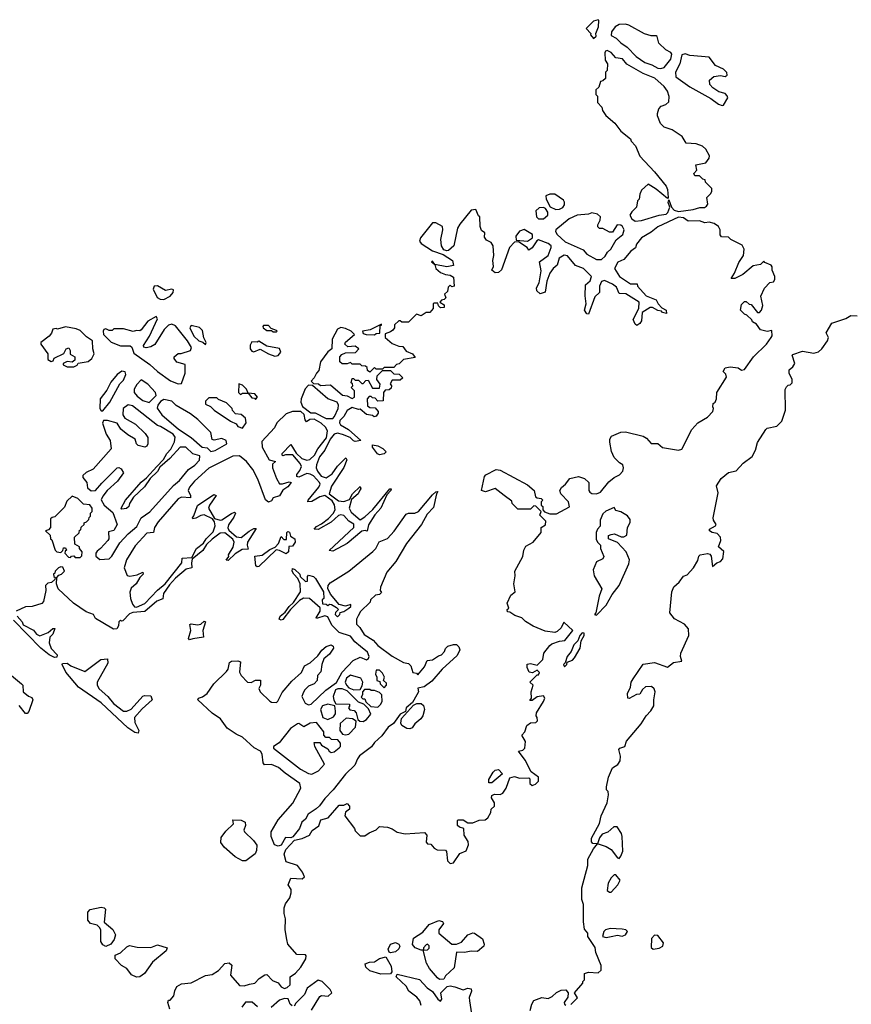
# Model space of a CAD drawing. Extents: x 2293830 to 2387798, y 66850 to 233222.
# Tile 158 of 192: x 2354179 to 2359349, y 191003 to 197120. Entities that reach past the tile are written whole.
import ezdxf

# ---------------------------------------------------------------- set-up
doc = ezdxf.new("R2010")
doc.units = 0

msp = doc.modelspace()

# ---------------------------------------------------------------- linework, layer by layer
at = {"layer": '0CON05XD'}
for points in [[(2357745, 197002.5), (2357761.7, 197018.3), (2357760, 197035), (2357776.7, 197075), (2357780, 197115), (2357775, 197120), (2357745, 197110), (2357700, 197065), (2357730, 197035), (2357727.5, 197025), (2357745, 197002.5)], [(2358165, 196816), (2358185, 196823.8), (2358226, 196875), (2358233.3, 196905), (2358226.4, 196916.4), (2358195, 196933.3), (2358152.5, 196975), (2358142.5, 197015), (2358135, 197020), (2358105, 197018.8), (2358062.7, 197032.7), (2357965, 197086.2), (2357945, 197091.2), (2357905, 197090), (2357881.2, 197075), (2357858.8, 197045), (2357855, 197022.5), (2357887.5, 197005), (2357915, 196976.7), (2357955, 196950), (2358011.2, 196891.2), (2358065, 196854.2), (2358109.1, 196839.1), (2358145, 196818.8), (2358165, 196816)], [(2358005, 195867.5), (2358045, 195873.3), (2358154, 195906), (2358198.3, 195911.7), (2358208.3, 195921.7), (2358220, 195955), (2358210, 195985), (2358215, 196000), (2358230, 195955), (2358246.7, 195936.7), (2358275, 195927.5), (2358365, 195941.2), (2358406.4, 195953.6), (2358436.4, 195953.6), (2358449.3, 195960.7), (2358457.5, 195975), (2358450, 196015), (2358475, 196040), (2358482.5, 196055), (2358481.7, 196071.7), (2358441.7, 196111.7), (2358440, 196125), (2358425, 196130), (2358405, 196150), (2358375, 196150), (2358370, 196165), (2358387.5, 196185), (2358381.7, 196218.3), (2358445, 196230), (2358465, 196260), (2358467.5, 196275), (2358443.3, 196315), (2358423.3, 196335), (2358385, 196348), (2358323, 196353), (2358297.5, 196395), (2358235, 196436.7), (2358185, 196452.5), (2358162.5, 196475), (2358143, 196523), (2358143, 196537), (2358153, 196567), (2358167, 196583), (2358196.1, 196593.9), (2358215, 196610), (2358217, 196643), (2358206.7, 196675), (2358186.2, 196705), (2358127.3, 196757.3), (2358055.7, 196785.7), (2357953, 196843), (2357926.1, 196876.1), (2357885, 196882.5), (2357855, 196916.2), (2357831.2, 196928.8), (2357820, 196925), (2357816.7, 196915), (2357818.3, 196868.3), (2357832.5, 196845), (2357830, 196805), (2357820, 196795), (2357820, 196755), (2357805, 196740), (2357790, 196735), (2357778.3, 196701.7), (2357760, 196685), (2357760, 196655), (2357770, 196645), (2357770, 196605), (2357797, 196577), (2357802.5, 196555), (2357822.5, 196525), (2357877.7, 196477.7), (2357915, 196426.7), (2357975, 196380), (2357980, 196365), (2358007, 196337), (2358035, 196272.5), (2358125.8, 196175.8), (2358197.5, 196085), (2358206.7, 196065), (2358210, 196015), (2358205, 196010), (2358135, 196067.5), (2358085, 196097.5), (2358045, 196060), (2358033, 196037), (2358030, 196005), (2358020, 195995), (2358012.5, 195955), (2357983.6, 195926.4), (2357972.5, 195905), (2357983.6, 195883.6), (2358005, 195867.5)], [(2358545, 196586.7), (2358555, 196590), (2358581.2, 196635), (2358577.7, 196647.7), (2358565, 196661.2), (2358525, 196672.5), (2358487, 196697), (2358468.3, 196718.3), (2358467.5, 196745), (2358493.6, 196766.4), (2358535, 196773.3), (2358565, 196766.2), (2358576, 196775), (2358575, 196792.5), (2358555, 196812.5), (2358505, 196836.2), (2358465, 196887.5), (2358345, 196896.7), (2358315, 196907.5), (2358295, 196902.5), (2358282.5, 196845), (2358256.7, 196795), (2358257.5, 196765), (2358345, 196703.3), (2358475, 196630), (2358522.5, 196595), (2358545, 196586.7)], [(2357511.7, 195941.7), (2357535, 195943.8), (2357555.9, 195954.1), (2357565, 195970), (2357566.4, 195986.4), (2357559.3, 195999.3), (2357505, 196036.7), (2357475, 196036.7), (2357450, 196025), (2357452.5, 196005), (2357477, 195957), (2357511.7, 195941.7)], [(2356351.7, 192068.3), (2356395, 192087.5), (2356415, 192107.5), (2356465, 192103.3), (2356493.6, 192093.6), (2356525, 192072.5), (2356575, 192063.3), (2356695, 192070), (2356710, 192055), (2356705, 192010), (2356715, 192000), (2356735, 191997.5), (2356755, 191972.5), (2356775, 191962.5), (2356825, 191960), (2356831.7, 191951.7), (2356837.5, 191895), (2356855, 191877.5), (2356875, 191882.5), (2356915, 191940), (2356955, 191957.5), (2356970, 191995), (2356967.5, 192015), (2356942.5, 192055), (2356940, 192095), (2356913, 192103), (2356900, 192115), (2356900, 192145), (2356905, 192150), (2356935, 192150), (2356965, 192130), (2356995, 192130), (2357035, 192147.5), (2357071.7, 192148.3), (2357089.3, 192160.7), (2357107.5, 192195), (2357110, 192215), (2357130, 192235), (2357130, 192255), (2357112.5, 192285), (2357115, 192300), (2357130.7, 192309.3), (2357165, 192306.7), (2357182.5, 192315), (2357203.3, 192345), (2357225, 192410), (2357255, 192417.5), (2357285, 192407.5), (2357345, 192410), (2357350, 192405), (2357350, 192375), (2357365, 192362.5), (2357385, 192370), (2357405, 192390), (2357403.3, 192415), (2357357.5, 192447.5), (2357320.5, 192520.5), (2357280, 192575), (2357307, 192583), (2357320, 192595), (2357322.5, 192635), (2357300, 192675), (2357320, 192695), (2357332.5, 192735), (2357355, 192752.5), (2357387, 192753), (2357397.5, 192765), (2357396.7, 192785), (2357390, 192795), (2357392.5, 192815), (2357436.2, 192885), (2357442.5, 192905), (2357435, 192920), (2357396.7, 192913.3), (2357365, 192890), (2357350, 192890), (2357360, 192905), (2357357.5, 192945), (2357370, 192985), (2357350, 193005), (2357395, 193050), (2357405, 193050), (2357410, 193065), (2357395, 193080), (2357367, 193063), (2357347, 193067), (2357333.3, 193095), (2357333, 193117), (2357355, 193120), (2357395, 193110), (2357430, 193145), (2357437.5, 193185), (2357475, 193233.3), (2357486.4, 193243.6), (2357535, 193260), (2357567, 193263), (2357617.5, 193325), (2357562.5, 193377.5), (2357545, 193342.5), (2357520.7, 193319.3), (2357505, 193313.8), (2357445, 193320.6), (2357371.5, 193351.5), (2357322.4, 193382.4), (2357301.2, 193405), (2357258, 193418), (2357225, 193440), (2357211.7, 193441.7), (2357210, 193455), (2357220, 193465), (2357210, 193495), (2357232.5, 193545), (2357260, 193565), (2357250, 193615), (2357260, 193665), (2357257.5, 193695), (2357307.5, 193785), (2357312.5, 193825), (2357325, 193850), (2357370, 193875), (2357420, 193935), (2357420, 193965), (2357448.3, 193981.7), (2357450, 194005), (2357411.7, 194041.7), (2357420, 194065), (2357388.3, 194098.3), (2357375, 194100), (2357355, 194080), (2357275, 194080), (2357240, 194115), (2357238.3, 194128.3), (2357190, 194165), (2357135, 194206.7), (2357075, 194187.5), (2357050, 194195), (2357068.3, 194281.7), (2357077, 194293), (2357140, 194325), (2357165, 194321.2), (2357335, 194231.2), (2357376.7, 194195), (2357385, 194156.2), (2357395, 194148.8), (2357420, 194145), (2357430, 194135), (2357420, 194125), (2357420, 194105), (2357430, 194095), (2357430, 194075), (2357441.7, 194061.7), (2357475, 194050), (2357515, 194050), (2357597, 194093), (2357591.2, 194125), (2357543.3, 194175), (2357536.7, 194195), (2357546.1, 194213.9), (2357572.5, 194235), (2357599.3, 194270.7), (2357652.5, 194282.5), (2357690.7, 194270.7), (2357717.5, 194245), (2357716.7, 194195), (2357722.5, 194185), (2357735.9, 194175.9), (2357764.2, 194174.2), (2357788.8, 194185), (2357841.9, 194248.1), (2357875, 194276), (2357907.3, 194292.7), (2357927.5, 194315), (2357933.3, 194335), (2357927.5, 194355), (2357907, 194367), (2357875, 194400), (2357858.3, 194438.3), (2357846.7, 194495), (2357847.5, 194515), (2357857, 194533), (2357915, 194557.5), (2357945, 194560), (2358055, 194532), (2358075, 194521.2), (2358105, 194487.5), (2358145, 194486.7), (2358175, 194462.5), (2358275, 194446.7), (2358295, 194452.5), (2358357.5, 194575), (2358393.6, 194616.4), (2358455, 194650), (2358486.7, 194685), (2358492.5, 194705), (2358487.5, 194715), (2358490, 194735), (2358502.5, 194745), (2358510, 194765), (2358512.5, 194805), (2358571.7, 194898.3), (2358568.3, 194918.3), (2358552.5, 194935), (2358563.6, 194956.4), (2358595, 194962.5), (2358645, 194956.7), (2358665, 194942.5), (2358685, 194947.5), (2358740, 195025), (2358822, 195105), (2358851.2, 195145), (2358856.4, 195156.4), (2358855, 195190), (2358825, 195182.5), (2358785, 195192.5), (2358759.3, 195229.3), (2358735, 195242.5), (2358730, 195255), (2358700, 195285), (2358685, 195290), (2358660, 195315), (2358665, 195350), (2358685, 195370), (2358695, 195370), (2358713, 195353), (2358725, 195350), (2358765, 195300), (2358778.3, 195301.7), (2358790, 195315), (2358797.5, 195345), (2358787, 195403), (2358808.3, 195451.7), (2358841.7, 195488.3), (2358865, 195492.5), (2358872.5, 195505), (2358872.5, 195525), (2358857.5, 195565), (2358857.5, 195585), (2358850, 195595), (2358811.7, 195611.7), (2358805, 195620), (2358785, 195600), (2358739.3, 195590.7), (2358673.6, 195536.4), (2358625, 195512.5), (2358601.7, 195511.7), (2358622.5, 195545), (2358649.3, 195610.7), (2358677.5, 195655), (2358682.5, 195695), (2358669.3, 195719.3), (2358600, 195755), (2358585, 195770), (2358541.7, 195771.7), (2358533, 195783), (2358532.5, 195815), (2358522.5, 195835), (2358495, 195853.3), (2358465, 195862.5), (2358438.3, 195858.3), (2358405, 195870), (2358335, 195867.5), (2358305, 195890), (2358275, 195892.5), (2358145, 195833.3), (2358105, 195800), (2358043.3, 195765), (2358013.3, 195725), (2358006.4, 195703.6), (2357977, 195683), (2357935, 195630), (2357897, 195613), (2357877.5, 195575), (2357907.5, 195525), (2357975, 195480), (2358018.3, 195478.3), (2358020, 195465), (2358073.6, 195403.6), (2358135, 195380), (2358147.5, 195355), (2358170, 195330), (2358197.5, 195315), (2358200, 195295), (2358175, 195300), (2358168.3, 195308.3), (2358145, 195312.5), (2358111.7, 195331.7), (2358098.3, 195331.7), (2358049.3, 195300.7), (2358045, 195250), (2358035, 195232.5), (2358015, 195220), (2358005, 195227.5), (2357992, 195258), (2358027.5, 195325), (2358030, 195365), (2357947.7, 195417.7), (2357905, 195420), (2357888.8, 195458.8), (2357865, 195476.2), (2357815, 195500), (2357796.1, 195493.9), (2357783.8, 195465), (2357783.3, 195425), (2357755, 195397.5), (2357715, 195290), (2357705, 195292.5), (2357690, 195315), (2357700, 195355), (2357694, 195405), (2357696.7, 195473.3), (2357725, 195497.5), (2357732.5, 195525), (2357683.6, 195573.6), (2357635, 195592.5), (2357585, 195652.5), (2357563.6, 195656.4), (2357531.7, 195638.3), (2357520, 195595), (2357495, 195573.8), (2357474, 195545), (2357456, 195495), (2357445, 195427.5), (2357415, 195417.5), (2357393.3, 195435), (2357391.2, 195455), (2357408, 195485), (2357420.5, 195559.5), (2357410, 195615), (2357463.3, 195655), (2357483.3, 195705), (2357482.5, 195715), (2357465, 195730), (2357405, 195753.3), (2357393.9, 195746.1), (2357365, 195702.5), (2357345, 195687.5), (2357333.3, 195705), (2357280, 195740), (2357255, 195737.5), (2357224, 195705), (2357173.6, 195566.4), (2357155, 195550), (2357135, 195547.5), (2357113, 195563), (2357123.6, 195586.4), (2357120, 195625), (2357126.7, 195655), (2357122.5, 195715), (2357110, 195735), (2357080.7, 195750.7), (2357068.3, 195768.3), (2357070, 195795), (2357050.6, 195810.6), (2357041.2, 195835), (2357040, 195895), (2357031.7, 195901.7), (2357015, 195940), (2356985, 195937.5), (2356915, 195848.8), (2356900.8, 195825), (2356878, 195715), (2356845, 195686.2), (2356835, 195683.3), (2356815, 195690), (2356802, 195715), (2356798, 195755), (2356810, 195815), (2356807.5, 195835), (2356765, 195857.5), (2356745, 195857.5), (2356670, 195765), (2356663.8, 195745), (2356675, 195728.8), (2356745, 195683.3), (2356811.7, 195661.7), (2356868.8, 195625), (2356875, 195592.5), (2356835, 195585.7), (2356760, 195600), (2356745, 195620), (2356740, 195615), (2356760, 195600), (2356766.7, 195575), (2356795, 195550), (2356825, 195536.7), (2356855, 195532.5), (2356875, 195520), (2356880, 195465), (2356865, 195460), (2356855, 195470), (2356841.7, 195458.3), (2356838.3, 195431.7), (2356820, 195415), (2356828.3, 195391.7), (2356818.3, 195381.7), (2356801.7, 195378.3), (2356790, 195365), (2356818.3, 195348.3), (2356818.3, 195331.7), (2356795, 195330), (2356781.7, 195341.7), (2356778.3, 195358.3), (2356755, 195360), (2356750, 195355), (2356750, 195325), (2356728.3, 195301.7), (2356705, 195300), (2356675, 195280), (2356645, 195290), (2356630, 195275)], [(2357435, 195882.5), (2357462.5, 195905), (2357462.5, 195925), (2357447, 195947), (2357435, 195952.5), (2357408.3, 195951.7), (2357388.3, 195931.7), (2357392.5, 195895), (2357405, 195882.5), (2357435, 195882.5)], [(2357795, 195630), (2357819.3, 195650.7), (2357832.5, 195675), (2357853.3, 195695), (2357887, 195753), (2357928.8, 195785), (2357936, 195815), (2357925.8, 195835.8), (2357915, 195843.3), (2357892.5, 195845), (2357865, 195800), (2357845, 195800), (2357805, 195822.5), (2357783, 195823), (2357773, 195833), (2357772.5, 195845), (2357787.5, 195875), (2357790, 195895), (2357771.7, 195911.7), (2357735, 195920), (2357715, 195912.5), (2357645, 195906), (2357595, 195883.3), (2357512.5, 195815), (2357510, 195805), (2357520, 195785), (2357569.3, 195739.3), (2357680.7, 195690.7), (2357705, 195663.3), (2357765, 195630), (2357795, 195630)], [(2357335, 195744), (2357366, 195764), (2357366.7, 195785), (2357315, 195816.7), (2357285, 195806.7), (2357263.8, 195775), (2357265, 195750), (2357335, 195744)], [(2355075, 195382.5), (2355115, 195403.3), (2355133.8, 195425), (2355135, 195442.5), (2355125, 195445.8), (2355085, 195438.6), (2355035, 195466.2), (2355015.9, 195464.1), (2355009.2, 195445), (2355033.1, 195395), (2355052.8, 195382.8), (2355075, 195382.5)], [(2356630, 195275), (2356595, 195240), (2356555, 195240), (2356545, 195250), (2356535, 195250), (2356510, 195225), (2356510, 195205), (2356498.3, 195191.7), (2356485, 195180), (2356451.7, 195168.3), (2356450, 195145), (2356495, 195107.5), (2356535, 195092.5), (2356560, 195090), (2356580.7, 195060.7), (2356620, 195045), (2356638.3, 195021.7), (2356565, 195010), (2356538.3, 194981.7), (2356521.7, 194978.3), (2356505, 194960), (2356445, 194960), (2356435, 194950), (2356395, 194950), (2356385, 194960), (2356355, 194930), (2356341.7, 194941.7), (2356338.3, 194958.3), (2356328.3, 194968.3), (2356305, 194970), (2356295, 194980), (2356245, 194980), (2356235, 194990), (2356215, 194982.5), (2356183, 194983), (2356170, 194995), (2356170, 195025), (2356180.7, 195039.3), (2356205, 195050), (2356267, 195053), (2356287.5, 195075), (2356265, 195092.5), (2356218.3, 195088.3), (2356200, 195105), (2356203.6, 195116.4), (2356260, 195165), (2356240, 195185), (2356205, 195202.5), (2356175, 195207.5), (2356155, 195197.5), (2356122.5, 195135), (2356120, 195075), (2356095, 195057.5), (2356050, 194995), (2356038.3, 194941.7), (2356023.3, 194925), (2356010, 194895), (2355990, 194875), (2356005, 194860), (2356037, 194857), (2356048.3, 194848.3), (2356111.7, 194851.7), (2356185, 194787.5), (2356215, 194782.5), (2356245, 194767.5), (2356260, 194775), (2356260, 194815), (2356240, 194835), (2356250, 194845), (2356248.3, 194858.3), (2356240, 194865), (2356245, 194890), (2356255, 194890), (2356265, 194880), (2356285, 194880), (2356305, 194860), (2356315, 194860), (2356331.7, 194878.3), (2356345, 194880), (2356371.7, 194831.7), (2356415, 194830), (2356420, 194855), (2356400, 194885), (2356401.7, 194908.3), (2356435, 194940), (2356485, 194940), (2356505, 194920), (2356538.3, 194918.3), (2356560, 194895), (2356545, 194880), (2356495, 194880), (2356481.7, 194858.3), (2356490, 194845), (2356488.3, 194831.7), (2356475, 194820), (2356451.7, 194818.3), (2356440, 194805), (2356438.3, 194751.7), (2356405, 194750), (2356388.3, 194768.3), (2356371.7, 194771.7), (2356365, 194780), (2356351.7, 194778.3), (2356340, 194765), (2356341.7, 194721.7), (2356355, 194710), (2356388.3, 194708.3), (2356407, 194687), (2356407.5, 194675), (2356395, 194657.5), (2356383.6, 194653.6), (2356371.7, 194661.7), (2356335, 194667.5), (2356295, 194700), (2356285, 194697.5), (2356245, 194710), (2356215, 194692.5), (2356193.3, 194655), (2356169.3, 194630.7), (2356166.7, 194615), (2356174.1, 194604.1), (2356222.5, 194575), (2356300, 194505), (2356265, 194500), (2356253.6, 194503.6), (2356233.6, 194523.6), (2356185, 194543.8), (2356155, 194551.2), (2356133.9, 194546.1), (2356110, 194515), (2356076.7, 194445), (2356042.5, 194405), (2356023.3, 194355), (2356021.2, 194335), (2356030, 194315), (2356054, 194284), (2356085, 194273.8), (2356121.7, 194298.3), (2356155, 194346.7), (2356207.5, 194397.5), (2356212.5, 194385), (2356195, 194337.5), (2356117.3, 194222.7), (2356103.6, 194173.6), (2356161.4, 194131.4), (2356195, 194126.2), (2356230, 194140), (2356247.5, 194175), (2356295, 194220), (2356300, 194205), (2356292.5, 194197.5), (2356282.5, 194175), (2356241.7, 194138.3), (2356226.2, 194085), (2356240.3, 194060.3), (2356295, 194013.3), (2356325, 194031.2), (2356375, 194077.5), (2356480, 194205), (2356487.5, 194205), (2356486.7, 194195), (2356461.7, 194168.3), (2356423.8, 194085), (2356385.9, 194044.1), (2356347.3, 193982.7), (2356338.3, 193941.7), (2356327.5, 193947.5), (2356305, 193943.3), (2356215, 193866.7), (2356125, 193817.5), (2356102.5, 193822.5), (2356256.7, 193965), (2356257.1, 193987.1), (2356225, 194004), (2356195, 194040), (2356175, 194044), (2356160.5, 194039.5), (2356115, 193997.5), (2356035, 193953.3), (2356010, 193955), (2356025, 193972.5), (2356055, 193987.5), (2356098, 194022), (2356127.7, 194052.3), (2356141.2, 194075), (2356135.8, 194105.8), (2356121.2, 194131.2), (2356075, 194163.8), (2356044.3, 194155.7), (2355995, 194127.5), (2355970, 194125), (2355972.5, 194135), (2356038.8, 194215), (2356046.2, 194235), (2356043.3, 194245), (2356006, 194286), (2355985, 194296.7), (2355965, 194300), (2355915, 194277.5), (2355901.7, 194281.7), (2355902.5, 194295), (2355920.7, 194319.3), (2355930, 194345), (2355923.6, 194363.6), (2355877, 194417), (2355832.5, 194417.5), (2355815, 194410), (2355810, 194415), (2355810, 194425), (2355865, 194480), (2355897, 194427), (2355933.3, 194393.3), (2355965, 194383.8), (2355981.7, 194388.3), (2356012.5, 194415), (2356033.3, 194455), (2356087, 194523), (2356093.3, 194565), (2356079.5, 194589.5), (2356053.6, 194613.6), (2356009.3, 194639.3), (2355983, 194637), (2355961.7, 194621.7), (2355953.6, 194633.6), (2355947, 194667), (2355927, 194687), (2355875, 194686.7), (2355835, 194672.5), (2355777.5, 194615), (2355762.5, 194585), (2355685, 194500), (2355686.7, 194465), (2355730, 194385), (2355770, 194375), (2355751.7, 194358.3), (2355750, 194335), (2355775, 194270), (2355795, 194237.5), (2355813, 194237), (2355855, 194250), (2355867.5, 194245), (2355845, 194217.5), (2355815, 194197.5), (2355795, 194162.5), (2355755, 194150), (2355745, 194130), (2355725, 194122.5), (2355706.4, 194136.4), (2355660, 194265), (2355627.5, 194325), (2355590, 194375), (2355545, 194411.2), (2355505, 194408.8), (2355355.9, 194334.1), (2355265.8, 194254.2), (2355234.4, 194215.6), (2355226.2, 194195), (2355240, 194165), (2355240, 194150), (2355186, 194154), (2355165, 194143.3), (2355039.7, 194000.3), (2355016.7, 193965), (2355010, 193935), (2354969.3, 193930.7), (2354897.7, 193852.3), (2354843.8, 193765), (2354828, 193715), (2354846.4, 193666.4), (2354863.6, 193663.6), (2354909.3, 193670.7), (2354945, 193687.5), (2354946.7, 193675), (2354926.2, 193653.8), (2354903.3, 193615), (2354871.2, 193588.8), (2354864.2, 193564.2), (2354868, 193525), (2354879.7, 193489.7), (2354892.5, 193472.5), (2354905, 193471.2), (2354956.4, 193493.6), (2355035, 193576), (2355083.3, 193615), (2355187.5, 193745), (2355190, 193775), (2355250, 193780), (2355278, 193835), (2355322, 193868), (2355338.8, 193895), (2355381.7, 193938.3), (2355394.2, 193975), (2355390, 194000), (2355378.3, 194018.3), (2355325, 194043.3), (2355305, 194040), (2355275, 194022.5), (2355255, 194020), (2355252.5, 194025), (2355262.5, 194037.5), (2355285, 194102.5), (2355385, 194170), (2355400, 194165), (2355358.8, 194105), (2355353.3, 194085), (2355390.7, 194020.7), (2355425, 194011.2), (2355435, 194013.8), (2355495, 194053.3), (2355515, 194060), (2355520, 194055), (2355509.5, 194030.5), (2355477.3, 193982.7), (2355472.3, 193962.3), (2355478.8, 193948.8), (2355526.4, 193906.4), (2355555.9, 193904.1), (2355605, 193942.5), (2355635, 193960), (2355650, 193960), (2355596.2, 193875), (2355593.3, 193855), (2355600, 193830), (2355562.3, 193827.7), (2355518.8, 193801.2), (2355475, 193760), (2355461.7, 193761.7), (2355480, 193785), (2355477.5, 193795), (2355505.9, 193844.1), (2355513.3, 193875), (2355503.9, 193893.9), (2355455, 193931.2), (2355425, 193930), (2355375, 193893.8), (2355340, 193860), (2355316.6, 193823.4), (2355251.7, 193768.3), (2355246.7, 193745), (2355250, 193715), (2355215, 193707.5), (2355148.6, 193651.4), (2355110, 193610), (2355074, 193555), (2355068.3, 193521.7), (2355031.8, 193508.2), (2354957.2, 193442.8), (2354881.7, 193438.3), (2354861.7, 193428.3), (2354820, 193385), (2354813, 193383), (2354805, 193390), (2354795, 193380), (2354793.8, 193355), (2354783.9, 193336.1), (2354763.2, 193333.2), (2354695, 193373.3), (2354650.7, 193400.7), (2354637.5, 193425), (2354592.3, 193442.3), (2354513.3, 193495), (2354417.5, 193585), (2354407.5, 193615), (2354410, 193655), (2354421.7, 193668.3), (2354440, 193675), (2354457.5, 193695), (2354448.3, 193718.3), (2354435, 193720), (2354420, 193715), (2354400, 193695), (2354398.3, 193681.7), (2354390, 193675), (2354391.7, 193661.7), (2354400, 193655), (2354398.3, 193641.7), (2354377, 193623), (2354355, 193620), (2354340, 193605), (2354342.5, 193575), (2354326.2, 193505), (2354315.9, 193494.1), (2354256.4, 193473.6), (2354215, 193473.3), (2354156.7, 193445)], [(2355165, 194857.5), (2355185, 194860), (2355207.5, 194925), (2355207, 194977), (2355155, 194993.3), (2355140, 195015), (2355140, 195025), (2355163.6, 195046.4), (2355183, 195047), (2355240, 195065), (2355247, 195083), (2355223.3, 195125), (2355147.3, 195217.3), (2355125, 195228), (2355105, 195222), (2355077.1, 195195), (2355018.4, 195101.6), (2354995, 195087.3), (2354965, 195080.6), (2354951.2, 195085), (2354949.4, 195095), (2354986.4, 195155), (2355035, 195262.5), (2355027, 195277), (2354975, 195247.5), (2354935, 195192.5), (2354925, 195187.5), (2354905, 195190), (2354885, 195182.5), (2354825, 195200), (2354765, 195200), (2354755, 195190), (2354735, 195190), (2354715, 195200), (2354702.5, 195195), (2354697.5, 195185), (2354700, 195165), (2354747, 195117), (2354805, 195092.9), (2354865, 195093.3), (2354876.7, 195085), (2354888.8, 195048.8), (2354988.8, 194978.8), (2355036.7, 194935), (2355116.4, 194876.4), (2355165, 194857.5)], [(2357605, 191002.5), (2357647, 191043), (2357627.5, 191075), (2357680, 191135), (2357680, 191145), (2357690, 191155), (2357690, 191195), (2357715, 191202.5), (2357775, 191198.8), (2357793.3, 191215), (2357793.8, 191245), (2357760, 191325), (2357757, 191357), (2357710, 191425), (2357710, 191445), (2357690.7, 191470.7), (2357683.3, 191515), (2357683, 191623), (2357673.3, 191655), (2357673.9, 191726.1), (2357710, 191865), (2357710, 191905), (2357745, 191970), (2357770, 192000), (2357781.7, 191998.3), (2357825, 191983.8), (2357855.6, 191965.6), (2357895, 191913.3), (2357905, 191910), (2357916.4, 191923.6), (2357927.5, 191955), (2357923.6, 192046.4), (2357919.2, 192065), (2357893.3, 192105), (2357873.3, 192106.7), (2357835, 192073.3), (2357800.7, 192059.3), (2357783, 192037), (2357770, 192000), (2357741.7, 192001.7), (2357733, 192013), (2357733.3, 192035), (2357783.9, 192126.1), (2357794, 192175), (2357830, 192255), (2357840, 192305), (2357837.5, 192325), (2357827.5, 192335), (2357827.5, 192355), (2357840, 192415), (2357865, 192472.5), (2357897.3, 192492.7), (2357910.8, 192515), (2357914, 192545), (2357903, 192587), (2357910, 192595), (2357940, 192605), (2357951.2, 192638.8), (2358042.5, 192745), (2358072.5, 192795), (2358103, 192827), (2358121.7, 192858.3), (2358120, 192895), (2358130, 192945), (2358123, 192963), (2358107, 192977), (2358070, 192975), (2358050.7, 192959.3), (2358035, 192930), (2358013, 192927), (2357967, 192903), (2357960, 192905), (2357957.5, 192935), (2357976.4, 192973.6), (2357980, 193005), (2357992.5, 193025), (2358055, 193116.7), (2358125, 193126.7), (2358205, 193097.5), (2358242.7, 193127.3), (2358296, 193135), (2358287.5, 193165), (2358289.2, 193185), (2358338.8, 193295), (2358337.5, 193335), (2358311.2, 193365), (2358248.6, 193398.6), (2358220, 193435), (2358233.8, 193565), (2358245, 193596.7), (2358277.5, 193625), (2358305, 193662.5), (2358328.3, 193671.7), (2358367.5, 193715), (2358395, 193760), (2358401.7, 193788.3), (2358410, 193795), (2358453.8, 193803.8), (2358469.2, 193799.2), (2358476.4, 193786.4), (2358485, 193722.5), (2358512.5, 193745), (2358536.2, 193753.8), (2358549.5, 193770.5), (2358557, 193817), (2358523.3, 193845), (2358537.1, 193885), (2358535.8, 193905), (2358515, 193928), (2358483.3, 193935), (2358467.5, 193945), (2358467.5, 193955), (2358503.8, 193975), (2358509.2, 193985), (2358491.1, 194011.1), (2358489.1, 194025), (2358521.5, 194181.5), (2358510, 194225), (2358540, 194270), (2358585, 194306.2), (2358633.3, 194316.7), (2358676.7, 194365), (2358732.7, 194407.3), (2358753.8, 194445), (2358765, 194492.5), (2358816.2, 194575), (2358825, 194582), (2358885.9, 194594.1), (2358916.7, 194625), (2358938.8, 194695), (2358938.3, 194821.7), (2358945, 194840), (2358955, 194850), (2358968.3, 194851.7), (2358980, 194865), (2358980, 194885), (2358962.5, 194925), (2358962.5, 194945), (2358985, 194962.5), (2358996.4, 194983.6), (2358981.2, 195035), (2358985, 195040), (2359045, 195060), (2359115, 195048.6), (2359144.2, 195055.8), (2359166.2, 195075), (2359200, 195125), (2359206.1, 195146.1), (2359192.5, 195175), (2359227.5, 195235), (2359315, 195263.8), (2359345, 195281.9), (2359385, 195280.9)], [(2354515, 194962.5), (2354536.4, 194973.6), (2354543, 194987), (2354603.9, 194996.1), (2354627.5, 195015), (2354642.5, 195045), (2354633.3, 195075), (2354632.5, 195125), (2354595, 195150), (2354555, 195188.8), (2354530.5, 195200.5), (2354465, 195212), (2354415, 195197.5), (2354405, 195202.5), (2354385, 195197.5), (2354377, 195173), (2354362.5, 195155), (2354310, 195115), (2354310, 195105), (2354353.3, 195045), (2354355, 195010), (2354375, 194997.5), (2354388.3, 195001.7), (2354393.3, 195016.7), (2354453, 195047), (2354467.5, 195075), (2354485, 195082.5), (2354493.3, 195065), (2354493, 195043), (2354522.5, 195025), (2354522.5, 195005), (2354505, 194992.5), (2354475, 194997.5), (2354450, 194985), (2354450, 194975), (2354475, 194962.5), (2354515, 194962.5)], [(2355335, 195102.5), (2355337.5, 195115), (2355323, 195143), (2355315, 195190), (2355297, 195207), (2355245, 195220), (2355237.5, 195205), (2355262.5, 195155), (2355292.5, 195125), (2355317.5, 195117.5), (2355335, 195102.5)], [(2355775, 195180), (2355780, 195185), (2355775, 195190), (2355741.7, 195201.7), (2355725, 195220), (2355695, 195220), (2355690, 195215), (2355692.5, 195205), (2355715, 195190), (2355745, 195190), (2355755, 195180), (2355775, 195180)], [(2356385, 195162.5), (2356395, 195170), (2356418.3, 195171.7), (2356420, 195220), (2356428.3, 195221.7), (2356428.3, 195228.3), (2356357, 195193), (2356310, 195185), (2356315, 195170), (2356333.6, 195163.6), (2356385, 195162.5)], [(2355765, 195030), (2355785, 195033.3), (2355803.3, 195055), (2355795, 195077.5), (2355715, 195092.5), (2355665, 195122.5), (2355655, 195117.5), (2355621.7, 195118.3), (2355612.5, 195097.5), (2355612.5, 195075), (2355621.7, 195061.7), (2355635, 195057.5), (2355675, 195073.3), (2355725, 195043.3), (2355765, 195030)], [(2354695, 194690), (2354738.8, 194745), (2354802, 194858), (2354825, 194880), (2354838.8, 194915), (2354835, 194932.5), (2354815, 194936.7), (2354784.1, 194915.9), (2354745, 194867.5), (2354720.7, 194819.3), (2354680, 194765), (2354677.5, 194705), (2354685, 194690), (2354695, 194690)], [(2354985, 194741.2), (2355027.5, 194785), (2355023.3, 194805), (2354975.9, 194855.9), (2354935, 194882.5), (2354906.4, 194853.6), (2354890, 194825), (2354890, 194805), (2354910.3, 194780.3), (2354944.3, 194754.3), (2354985, 194741.2)], [(2355645, 194760), (2355657.5, 194775), (2355640, 194795), (2355600, 194800), (2355590, 194825), (2355565, 194850), (2355541.7, 194858.3), (2355540, 194805), (2355551.7, 194791.7), (2355565, 194800), (2355600, 194800), (2355621.7, 194771.7), (2355638.3, 194768.3), (2355645, 194760)], [(2356125, 194643.3), (2356136.1, 194653.9), (2356158.8, 194705), (2356160, 194725), (2356153.3, 194743.3), (2356093.8, 194763.8), (2355998.3, 194848.3), (2355975, 194850), (2355953, 194827), (2355928.8, 194765), (2355927, 194743), (2355937, 194717), (2355988.3, 194678.3), (2356015, 194677.5), (2356085, 194643.3), (2356125, 194643.3)], [(2355367, 194437), (2355395, 194443.8), (2355465.9, 194484.1), (2355463.3, 194505), (2355435, 194518.8), (2355387.5, 194507.5), (2355375, 194512.5), (2355366.7, 194555), (2355285.9, 194635.9), (2355240.8, 194670.8), (2355152.5, 194722.5), (2355125, 194750), (2355075, 194760), (2355055, 194747.5), (2355037.5, 194725), (2355033.6, 194706.4), (2355063.3, 194665), (2355165.9, 194575.9), (2355245, 194523.8), (2355313.9, 194463.9), (2355345, 194460), (2355367, 194437)], [(2355565, 194582.5), (2355587.5, 194615), (2355582.5, 194645), (2355555, 194667.5), (2355521.7, 194671.7), (2355501.7, 194691.7), (2355500, 194705), (2355465, 194740), (2355415, 194760), (2355405, 194770), (2355355, 194770), (2355335, 194750), (2355335, 194732.5), (2355365, 194717.5), (2355387.5, 194695), (2355490, 194625), (2355525, 194610), (2355535, 194592.5), (2355565, 194582.5)], [(2354677, 193767), (2354735, 193770), (2354752.3, 193787.7), (2354800.9, 193869.1), (2354853.4, 193926.6), (2354907.5, 193972.5), (2354933.3, 194025), (2354988.1, 194061.9), (2355135, 194226), (2355172.5, 194257.5), (2355228, 194325), (2355267.5, 194352.5), (2355295.9, 194384.1), (2355300, 194410), (2355255, 194424), (2355212.5, 194465), (2355175.9, 194464.1), (2355112.5, 194395), (2355050, 194340), (2355035, 194313.3), (2354990.7, 194269.3), (2354955, 194217.5), (2354887, 194153), (2354862.5, 194115), (2354857.5, 194095), (2354843, 194083), (2354815, 194080), (2354810, 194085), (2354837.5, 194135), (2354935, 194247.5), (2354966.7, 194273.3), (2355032.5, 194345), (2355073, 194387), (2355093.3, 194425), (2355118.8, 194451.2), (2355141.7, 194498.3), (2355145.9, 194525.9), (2355132.5, 194545), (2355055, 194593.3), (2355035, 194600), (2354880.7, 194720.7), (2354853.6, 194726.4), (2354822.5, 194705), (2354820, 194665), (2354833.3, 194645), (2354898.3, 194608.3), (2354960, 194550), (2354976.7, 194525), (2354976.7, 194485), (2354969.2, 194470.8), (2354956.4, 194463.6), (2354915, 194474.4), (2354905.5, 194485), (2354898, 194515), (2354851.1, 194541.1), (2354807.2, 194577.2), (2354785, 194613.3), (2354725, 194630), (2354700.7, 194629.3), (2354693.6, 194613.6), (2354716.7, 194545), (2354742.5, 194505), (2354747.5, 194455), (2354635, 194327.5), (2354593, 194307), (2354572.5, 194287.5), (2354572.5, 194275), (2354595.8, 194245.8), (2354601.7, 194211.7), (2354623.8, 194193.8), (2354651.4, 194195), (2354689.3, 194240.7), (2354785, 194335.8), (2354795, 194337.5), (2354809.5, 194329.5), (2354823.8, 194305), (2354786.4, 194253.6), (2354722, 194195), (2354695, 194160), (2354686.4, 194136.4), (2354704.1, 194104.1), (2354758.3, 194058.3), (2354784.2, 193985), (2354765, 193947.5), (2354731.7, 193938.3), (2354732.5, 193895), (2354727.5, 193885), (2354682.5, 193835), (2354660.7, 193819.3), (2354652.5, 193805), (2354653.3, 193786.7), (2354677, 193767)], [(2356415, 194417.5), (2356403.6, 194423.6), (2356372.5, 194465), (2356371.7, 194478.3), (2356405, 194473.3), (2356435.8, 194455.8), (2356457.5, 194435), (2356445, 194423.3), (2356415, 194417.5)], [(2354555, 193780), (2354565, 193790), (2354567.5, 193815), (2354550, 193835), (2354550, 193845), (2354521.7, 193861.7), (2354520, 193905), (2354548.3, 193931.7), (2354551.7, 193948.3), (2354558.3, 193951.7), (2354561.7, 193968.3), (2354580, 193985), (2354580, 193995), (2354595, 194000), (2354610, 194015), (2354611.7, 194028.3), (2354620, 194035), (2354620, 194055), (2354630, 194065), (2354630, 194085), (2354615, 194106.7), (2354575, 194110), (2354540, 194145), (2354505, 194160), (2354471.7, 194128.3), (2354458.3, 194091.7), (2354398.3, 194031.7), (2354381.7, 194028.3), (2354371.7, 194018.3), (2354370, 193965), (2354358.3, 193951.7), (2354340, 193945), (2354368.3, 193918.3), (2354370, 193895), (2354378.3, 193888.3), (2354400, 193825), (2354410, 193815), (2354435, 193810), (2354448.3, 193821.7), (2354451.7, 193838.3), (2354465, 193840), (2354470, 193825), (2354461.7, 193818.3), (2354460, 193805), (2354481.7, 193781.7), (2354495, 193780), (2354501.7, 193788.3), (2354515, 193790), (2354525, 193780), (2354555, 193780)], [(2355785, 191986.7), (2355762.5, 191995), (2355742.5, 192045), (2355743.3, 192075), (2355785, 192150), (2355877.5, 192252.5), (2355926.7, 192345), (2355920, 192375), (2355828.8, 192438.8), (2355787.5, 192475), (2355745, 192492.5), (2355701.7, 192491.7), (2355693, 192503), (2355686.4, 192556.4), (2355676.7, 192575), (2355637, 192597), (2355565, 192662), (2355525, 192681.2), (2355469.7, 192719.7), (2355426.7, 192776.7), (2355375, 192812.9), (2355287.5, 192895), (2355290, 192905), (2355315, 192914), (2355344, 192935), (2355386.5, 192993.5), (2355465, 193070.8), (2355475.8, 193085), (2355483.8, 193126.2), (2355495.9, 193134.1), (2355535, 193137.5), (2355551.2, 193131.2), (2355546.4, 193066.4), (2355556, 193045), (2355595, 193004.2), (2355618.3, 193001.7), (2355645, 193016.7), (2355676.4, 193016.4), (2355676.2, 192985), (2355666.7, 192965), (2355673.8, 192945), (2355735, 192886.2), (2355745, 192880), (2355775, 192878.8), (2355784.1, 192885.9), (2355810, 192940), (2355870, 193010), (2355931.2, 193065), (2355950, 193105), (2355984.2, 193125), (2356032.7, 193167.3), (2356057.6, 193202.4), (2356084.4, 193225.6), (2356115, 193236.7), (2356127.5, 193227.5), (2356130, 193215), (2356105, 193179.2), (2356070.3, 193149.7), (2356058, 193115), (2356051.7, 193068.3), (2356030, 193045), (2356027.5, 193015), (2356010, 192995), (2355975, 192980), (2355950, 192955), (2355938.3, 192931.7), (2355933.3, 192915), (2355954.1, 192874.1), (2355975, 192863.8), (2355991.7, 192868.3), (2356082.5, 192955), (2356148.3, 193001.7), (2356183.9, 193066.1), (2356251.7, 193138.3), (2356295, 193160), (2356335, 193142.5), (2356348.3, 193151.7), (2356352.5, 193165), (2356340.7, 193190.7), (2356296.7, 193226.7), (2356262.5, 193255), (2356235, 193290), (2356165, 193312.5), (2356119.5, 193359.5), (2356095, 193410), (2356075, 193417.5), (2356025, 193400), (2356022.5, 193405), (2356047.5, 193445), (2356047, 193467), (2355980, 193525), (2355944.2, 193525.8), (2355918.8, 193511.2), (2355863.3, 193456.7), (2355815, 193393.3), (2355805, 193390), (2355792.5, 193395), (2355797.5, 193415), (2355830, 193440), (2355853.3, 193475), (2355880.7, 193499.3), (2355923.8, 193565), (2355923.3, 193615), (2355908.3, 193648.3), (2355882.5, 193675), (2355872.5, 193695), (2355875, 193710), (2355890, 193705), (2355920, 193675), (2355921.7, 193661.7), (2355955, 193630), (2355968.3, 193631.7), (2355968.3, 193661.7), (2355975, 193670), (2356005, 193660), (2356017.7, 193647.7), (2356067.5, 193565), (2356070, 193525), (2356060, 193515), (2356061.7, 193491.7), (2356085, 193490), (2356095, 193480), (2356105, 193490), (2356117, 193487), (2356148.3, 193468.3), (2356160, 193455), (2356141.7, 193438.3), (2356140, 193425), (2356155, 193410), (2356170, 193425), (2356171.7, 193438.3), (2356195, 193443.3), (2356225, 193463.3), (2356236.7, 193475), (2356237.5, 193487.5), (2356205, 193476.2), (2356165, 193487.5), (2356110.8, 193550.8), (2356093.9, 193586.1), (2356097.1, 193605), (2356109.3, 193620.7), (2356225, 193693.1), (2356375, 193816), (2356394, 193835), (2356413.5, 193876.5), (2356465, 193897.5), (2356507.9, 193942.1), (2356582.1, 194047.9), (2356595, 194054), (2356635, 194053.8), (2356657.5, 194065), (2356745, 194167.5), (2356765, 194187.5), (2356778.3, 194188.3), (2356770, 194175), (2356750.7, 194089.3), (2356711.7, 194048.3), (2356676.1, 193983.9), (2356583.3, 193865), (2356516.7, 193755), (2356461.7, 193688.3), (2356422.5, 193595), (2356420, 193575), (2356428.3, 193561.7), (2356415, 193550), (2356390, 193545), (2356360, 193515), (2356358.3, 193501.7), (2356297, 193443), (2356283.3, 193416.7), (2356272.5, 193395), (2356272.5, 193365), (2356292.5, 193345), (2356320.7, 193300.7), (2356376.4, 193266.4), (2356405, 193232.5), (2356495, 193166.2), (2356565, 193127.5), (2356595, 193120), (2356610, 193105), (2356623.6, 193063.6), (2356645, 193060), (2356655, 193050), (2356695, 193100), (2356711.7, 193138.3), (2356745, 193142.5), (2356781.5, 193168.5), (2356802, 193175), (2356819.2, 193195), (2356825.7, 193214.3), (2356841.4, 193228.6), (2356875, 193239.4), (2356895, 193237.5), (2356908.5, 193225), (2356915.7, 193205), (2356899.3, 193170.7), (2356805, 193084.3), (2356740.2, 193009.8), (2356693.8, 192976.2), (2356653.3, 192966.7), (2356657.5, 192945), (2356647.5, 192925), (2356621.2, 192878.8), (2356582.5, 192845), (2356577, 192823), (2356545, 192806), (2356502.2, 192747.8), (2356468.8, 192725), (2356429.5, 192670.5), (2356385, 192630), (2356367, 192603), (2356292.3, 192547.7), (2356278.3, 192528.3), (2356261.7, 192488.3), (2356205, 192432.5), (2356127.5, 192335), (2356075, 192282.5), (2356043, 192237), (2356023, 192217), (2355972.5, 192185), (2355956.4, 192153.6), (2355932.5, 192135), (2355917.5, 192095), (2355876.7, 192043.3), (2355865, 192037.5), (2355831.2, 192038.8), (2355805, 191992.5), (2355785, 191986.7)], [(2357765, 193420), (2357825, 193483.3), (2357861.2, 193548.8), (2357906.2, 193605), (2357965, 193740), (2357970, 193765), (2357950, 193815), (2357895, 193872.5), (2357840, 193895), (2357840, 193915), (2357855, 193922.5), (2357876, 193926), (2357917, 193907), (2357935, 193907.5), (2357953, 193917), (2357957.5, 193965), (2357973, 193997), (2357973.3, 194015), (2357957.7, 194037.7), (2357915, 194063.3), (2357885, 194070), (2357875, 194090), (2357823, 194067), (2357805, 194050), (2357788.3, 194011.7), (2357787, 193973), (2357770, 193955), (2357762.5, 193935), (2357763, 193893), (2357770, 193875), (2357790, 193855), (2357790, 193835), (2357810, 193785), (2357805, 193770), (2357765, 193752.5), (2357743, 193703), (2357750, 193665), (2357797.5, 193585), (2357780.7, 193539.3), (2357760, 193435), (2357752.5, 193425), (2357765, 193420)], [(2355655, 193720), (2355647.5, 193727.5), (2355641.7, 193788.3), (2355685.9, 193794.1), (2355735, 193828.8), (2355766.7, 193843.3), (2355787.5, 193865), (2355805, 193910), (2355821.7, 193891.7), (2355838.3, 193891.7), (2355840, 193935), (2355845, 193940), (2355856.4, 193936.4), (2355861.7, 193911.7), (2355890, 193895), (2355892.5, 193875), (2355875, 193850), (2355851.7, 193848.3), (2355850, 193815), (2355835, 193802.5), (2355795, 193823.3), (2355773, 193827), (2355665, 193723.3), (2355655, 193720)], [(2354163.6, 193413.6), (2354195, 193380), (2354201.7, 193361.7), (2354265, 193326.7), (2354283.6, 193303.6), (2354305, 193292.5), (2354356.7, 193313.3), (2354385, 193337.5), (2354398.3, 193338.3), (2354385, 193302.5), (2354366.4, 193283.6), (2354361.7, 193248.3), (2354373.9, 193213.9), (2354412.5, 193175), (2354410, 193160), (2354395, 193157.5), (2354362.5, 193175), (2354310, 193215), (2354140, 193390)], [(2355235, 193267.5), (2355227.5, 193275), (2355242.5, 193325), (2355237.5, 193362.5), (2355245, 193366.7), (2355285, 193360), (2355304.3, 193365.7), (2355325, 193382.5), (2355335, 193380), (2355318.6, 193325), (2355322.5, 193285), (2355255, 193274), (2355235, 193267.5)], [(2357565, 193100), (2357580, 193115), (2357581.7, 193128.3), (2357615, 193141.2), (2357628.8, 193155), (2357663.3, 193215), (2357668.3, 193261.7), (2357687.5, 193295), (2357688.3, 193308.3), (2357675, 193310), (2357660, 193295), (2357648.3, 193261.7), (2357623, 193237), (2357607.5, 193195), (2357582.5, 193165), (2357570, 193125), (2357560, 193115), (2357565, 193100)], [(2354915, 192687.5), (2354895, 192691.2), (2354850.9, 192720.9), (2354685.8, 192875.8), (2354544.1, 192974.1), (2354466.4, 193066.4), (2354442.5, 193115), (2354445, 193120), (2354475, 193122.5), (2354496.4, 193106.4), (2354585, 193070), (2354684.3, 193145.7), (2354725, 193150), (2354727.3, 193122.7), (2354661.2, 193005), (2354660, 192985), (2354673, 192963), (2354726.7, 192915), (2354762.3, 192872.3), (2354825, 192824), (2354845, 192823.8), (2354872.3, 192837.7), (2354945, 192917.5), (2354955, 192922.5), (2354995, 192920), (2355002.5, 192895), (2354940.5, 192839.5), (2354893.8, 192785), (2354894.2, 192754.2), (2354920, 192705), (2354915, 192687.5)], [(2354127.5, 193045), (2354191.2, 192995), (2354198.8, 192985), (2354200, 192945), (2354235, 192917.5), (2354255, 192910), (2354260, 192895), (2354237, 192823), (2354225, 192810), (2354215, 192810), (2354175, 192860)], [(2356257, 192957), (2356295, 192960), (2356307.5, 192982.5), (2356311.2, 193005), (2356299.2, 193029.2), (2356235, 193047.5), (2356210.7, 193029.3), (2356202.5, 193005), (2356210, 192985), (2356225, 192970), (2356257, 192957)], [(2356445, 192970), (2356460, 192985), (2356458.3, 192998.3), (2356440, 193015), (2356447.5, 193035), (2356435, 193060), (2356415, 193080), (2356395, 193080), (2356390, 193055), (2356400, 193035), (2356400, 193015), (2356418.3, 193008.3), (2356420, 192995), (2356445, 192970)], [(2356315, 192761.2), (2356335, 192773.3), (2356362.5, 192805), (2356348.3, 192838.3), (2356318.3, 192868.3), (2356285, 192880), (2356215, 192950), (2356183, 192963), (2356157, 192963), (2356143.3, 192956.7), (2356128, 192915), (2356132.3, 192892.3), (2356145, 192870), (2356228.3, 192868.3), (2356230, 192855), (2356222.5, 192845), (2356231.7, 192831.7), (2356258.3, 192828.3), (2356270, 192815), (2356281.7, 192771.7), (2356293, 192763), (2356315, 192761.2)], [(2356405, 192850), (2356422.5, 192865), (2356432.5, 192885), (2356430, 192925), (2356415, 192940), (2356385, 192952.5), (2356363, 192953), (2356355, 192960), (2356321.7, 192958.3), (2356310, 192945), (2356310, 192925), (2356301.7, 192911.7), (2356311.7, 192901.7), (2356325, 192900), (2356331.7, 192881.7), (2356362.5, 192852.5), (2356405, 192850)], [(2356095, 192772.5), (2356130, 192790), (2356141.7, 192808.3), (2356143.3, 192825), (2356137.5, 192857.5), (2356095, 192868.8), (2356061.7, 192858.3), (2356050, 192835), (2356062.5, 192785), (2356095, 192772.5)], [(2356605, 192714.5), (2356585, 192717.5), (2356555.4, 192735.4), (2356548.9, 192748.9), (2356552.2, 192777.8), (2356627.6, 192862.4), (2356647.4, 192872.6), (2356675, 192872.5), (2356689.1, 192859.1), (2356695.6, 192835.6), (2356684.7, 192795), (2356672.9, 192777.1), (2356635, 192745.5), (2356618.8, 192721.2), (2356605, 192714.5)], [(2355995, 192434), (2356036.4, 192453.6), (2356073.3, 192495), (2356014.2, 192605), (2356010, 192630), (2356045, 192630), (2356055, 192612.5), (2356095, 192590), (2356102.5, 192575), (2356115, 192567.5), (2356135, 192572.5), (2356165, 192597.5), (2356172.5, 192605), (2356172.5, 192625), (2356157, 192647), (2356118.3, 192648.3), (2356105, 192660), (2356081.7, 192661.7), (2356070, 192675), (2356070, 192695), (2356023.3, 192753.3), (2355985, 192749.2), (2355945, 192728), (2355915, 192747.5), (2355906.4, 192746.4), (2355863.4, 192716.6), (2355792.1, 192627.9), (2355757.5, 192605), (2355756.7, 192595), (2355925, 192464.3), (2355975, 192436.2), (2355995, 192434)], [(2356205, 192677.5), (2356225, 192682.5), (2356266.7, 192725), (2356271.7, 192761.7), (2356247, 192777), (2356208.3, 192781.7), (2356171.7, 192748.3), (2356170, 192705), (2356185, 192682.5), (2356205, 192677.5)], [(2357115, 192380), (2357095, 192380), (2357095, 192400), (2357122.5, 192445), (2357135, 192457.5), (2357155, 192462.5), (2357180, 192435), (2357115, 192380)], [(2355113, 190973), (2355100, 191015), (2355105, 191030), (2355115, 191030), (2355137.5, 191055), (2355143.6, 191086.4), (2355157, 191113), (2355185, 191130), (2355245, 191137.5), (2355335, 191182.5), (2355375, 191187.5), (2355415, 191212.5), (2355455, 191257.5), (2355481.7, 191261.7), (2355497, 191247), (2355490, 191185), (2355545, 191120), (2355575, 191117.5), (2355608.3, 191128.3), (2355640, 191135), (2355667, 191163), (2355703, 191187), (2355715, 191187.5), (2355751.7, 191151.7), (2355786.4, 191136.4), (2355805, 191112.5), (2355825, 191102.5), (2355841.7, 191108.3), (2355860, 191125), (2355860, 191175), (2355893, 191197), (2355926.4, 191233.6), (2355957.5, 191285), (2355960, 191305), (2355955, 191310), (2355901.7, 191311.7), (2355846.4, 191376.4), (2355838.8, 191405), (2355830, 191465), (2355832.5, 191535), (2355823, 191567), (2355823, 191603), (2355831.7, 191628.3), (2355857.5, 191665), (2355867.5, 191695), (2355867, 191717), (2355847.5, 191745), (2355865, 191787.5), (2355935, 191782.5), (2355950, 191795), (2355938, 191825), (2355905.4, 191865.4), (2355835, 191887.5), (2355823.8, 191935), (2355834, 191966), (2355886.4, 192023.6), (2355935.8, 192034.2), (2355980, 192055), (2355997, 192083), (2356038.9, 192111.1), (2356051.4, 192148.6), (2356097.3, 192162.7), (2356165, 192240), (2356195, 192240), (2356215, 192250), (2356230, 192235), (2356230, 192215), (2356203.6, 192196.4), (2356200, 192175), (2356260, 192095), (2356265, 192080), (2356295, 192050), (2356325, 192050), (2356351.7, 192068.3)], [(2355585, 191894), (2355565, 191894.2), (2355519.3, 191919.3), (2355449.7, 191979.7), (2355429.1, 192009.1), (2355430.9, 192039.1), (2355460.5, 192079.5), (2355507.5, 192125), (2355505, 192150), (2355556.4, 192146.4), (2355580, 192135), (2355582.5, 192115), (2355572.5, 192085), (2355577.5, 192075), (2355631.7, 192021.7), (2355652.7, 191992.7), (2355652.1, 191957.9), (2355642.1, 191937.9), (2355585, 191894)], [(2357855, 191700), (2357897.5, 191745), (2357912.5, 191775), (2357885, 191807.5), (2357875, 191806.7), (2357855, 191790), (2357836.2, 191755), (2357831.2, 191711.2), (2357845, 191700), (2357855, 191700)], [(2354715, 191362.5), (2354695, 191372.5), (2354683.6, 191393.6), (2354683.6, 191463.6), (2354678.3, 191478.3), (2354660, 191495), (2354620, 191505), (2354603.3, 191525), (2354602.5, 191575), (2354618.1, 191591.9), (2354686.4, 191606.4), (2354703.6, 191603.6), (2354712.5, 191595), (2354704, 191514), (2354758.3, 191468.3), (2354774.2, 191435), (2354767.5, 191405), (2354745, 191377.5), (2354715, 191362.5)], [(2356788.3, 191158.3), (2356777, 191167), (2356725.9, 191225.9), (2356708.3, 191258.3), (2356688.3, 191331.7), (2356690, 191340), (2356715, 191342.5), (2356725, 191352.5), (2356725, 191367.5), (2356715, 191376), (2356705, 191372.5), (2356690, 191355), (2356690, 191340), (2356675, 191340), (2356637.5, 191355), (2356620, 191375), (2356627.5, 191415), (2356685, 191452), (2356725, 191498.8), (2356785, 191523.3), (2356807.3, 191517.3), (2356813.8, 191505), (2356784.5, 191465.5), (2356784.6, 191444.6), (2356865, 191377.5), (2356895, 191376.7), (2356925, 191390), (2356963.8, 191435), (2356995, 191447.1), (2357006.7, 191445), (2357055, 191410), (2357067.3, 191377.3), (2357064, 191365), (2357025, 191330.8), (2356985, 191333.3), (2356945, 191324.2), (2356895, 191327.5), (2356879.5, 191230.5), (2356825, 191180), (2356815, 191160), (2356788.3, 191158.3)], [(2357825, 191417.5), (2357855, 191423.8), (2357895, 191432.5), (2357925, 191425.6), (2357944.2, 191435), (2357957.5, 191455), (2357947.5, 191465), (2357925, 191470.8), (2357850, 191475), (2357820, 191465), (2357810, 191455), (2357802.5, 191425), (2357825, 191417.5)], [(2358115.9, 191345.9), (2358155, 191352), (2358176.2, 191365), (2358181.2, 191385), (2358145, 191430), (2358125, 191433.3), (2358107.3, 191412.7), (2358105, 191356.7), (2358115.9, 191345.9)], [(2354905, 191172.9), (2354875, 191186.2), (2354845.9, 191225.9), (2354812.5, 191245), (2354772.5, 191285), (2354771.7, 191308.3), (2354805, 191322.5), (2354845, 191360), (2354862.3, 191367.7), (2354908.8, 191358.8), (2354995, 191356.9), (2355035, 191372), (2355096.7, 191355), (2355088.8, 191335), (2355004.6, 191265.4), (2354954.3, 191195), (2354925, 191174.3), (2354905, 191172.9)], [(2356485, 191323.3), (2356475, 191327.5), (2356470, 191345), (2356485, 191376.7), (2356515, 191386.7), (2356536.4, 191376.4), (2356542.5, 191365), (2356535, 191347.5), (2356515, 191330), (2356485, 191323.3)], [(2356425, 191190), (2356355, 191210.8), (2356331.2, 191235), (2356327.5, 191255), (2356354.1, 191265.9), (2356385, 191266.7), (2356415, 191288.8), (2356455, 191297.5), (2356489.3, 191239.3), (2356492.5, 191205), (2356485, 191192.5), (2356425, 191190)], [(2355993.2, 190966.8), (2356045, 191052.5), (2356055, 191057.5), (2356095.8, 191054.2), (2356118.8, 191075), (2356108.8, 191095), (2356060, 191145), (2356035, 191153.3), (2355967, 191103), (2355950, 191065), (2355895, 191010), (2355885, 190992.5)], [(2356674.2, 190995), (2356666, 191025), (2356647, 191047), (2356597.5, 191085), (2356582.5, 191115), (2356520, 191175), (2356525, 191190), (2356665, 191157.5), (2356712.5, 191105), (2356745, 191082.5), (2356777.5, 191035), (2356795, 191022.5), (2356802.5, 191035), (2356797.5, 191075), (2356836.4, 191113.6), (2356855, 191118.8), (2356885, 191112.5), (2356935, 191092.9), (2356965, 191103.8), (2356985, 191100), (2356987.5, 191085), (2356974, 191045), (2356974.2, 191025), (2356987.5, 190945)], [(2357352.5, 190965), (2357362.5, 191005), (2357375, 191027.5), (2357425, 191046.2), (2357465, 191038.8), (2357488.8, 191051.2), (2357515, 191076.2), (2357545, 191091.2), (2357573, 191093), (2357587.5, 191075), (2357587, 191047), (2357563.8, 191015), (2357566.7, 191005), (2357575, 190998.8)], [(2355873, 190993), (2355860, 191005), (2355848.3, 191038.3), (2355825, 191040), (2355795, 191030), (2355743.3, 190983.3)], [(2355657, 190987), (2355625, 191017.5), (2355582.5, 191017.5), (2355560, 190985)]]:
    msp.add_lwpolyline(points, dxfattribs=at)

doc.saveas('drawing.dxf')
